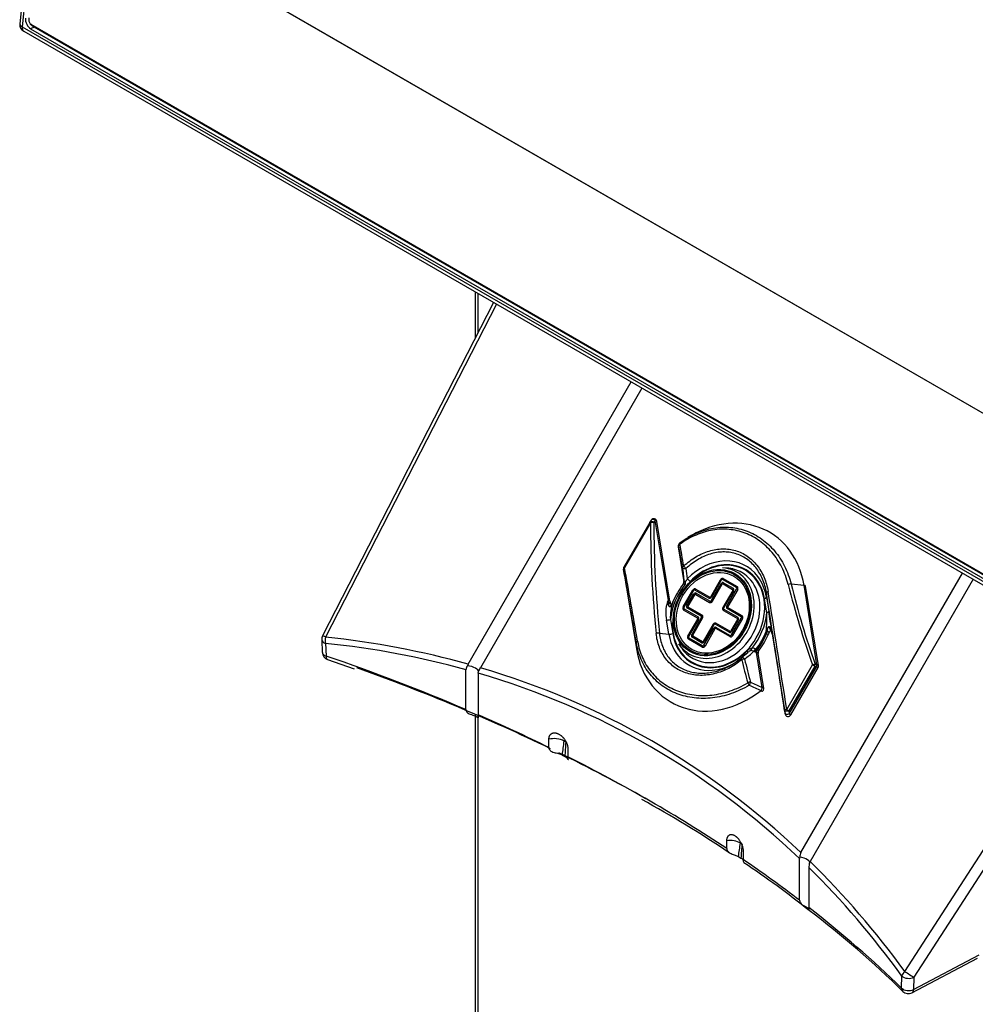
# Model space of a CAD drawing. Header units: millimetres. Extents: x 0 to 287, y 0 to 200.
# Tile 36 of 47: x 201 to 213, y 114 to 126. Entities that reach past the tile are written whole.
import ezdxf

# ---------------------------------------------------------------- set-up
doc = ezdxf.new("R2010")
doc.units = ezdxf.units.MM
doc.layers.add('130.652_BW4C_CTM', color=7, linetype='Continuous')
doc.layers.add('Standard', color=7, linetype='Continuous')

# ---------------------------------------------------------------- blocks, each defined once
blk = doc.blocks.new('SE3')
at = {"layer": '130.652_BW4C_CTM', "color": 7, "linetype": 'Continuous'}
for p, q in [((202.648, 140.244), (201.242, 126.211)), ((202.678, 140.204), (201.272, 126.171)), ((214.743, 120.546), (203.938, 126.784)), ((214.743, 120.547), (203.939, 126.785)), ((201.272, 126.171), (217.04, 117.067)), ((201.357, 126.286), (201.358, 126.257)), ((201.379, 126.207), (201.4, 126.187)), ((201.428, 126.167), (201.381, 126.146)), ((201.42, 126.172), (201.389, 126.2)), ((216.903, 117.243), (201.389, 126.2)), ((201.42, 126.172), (216.934, 117.215)), ((201.292, 126.115), (217.06, 117.011)), ((201.381, 126.146), (216.938, 117.164)), ((207.073, 122.777), (207.073, 122.177)), ((207.108, 122.757), (207.108, 122.245)), ((207.31, 122.64), (205.12, 118.368)), ((207.347, 122.619), (205.159, 118.351)), ((206.984, 118.006), (209.072, 121.623)), ((209.211, 121.543), (207.143, 117.96)), ((209.31, 119.822), (208.98, 119.25)), ((209.319, 119.817), (208.988, 119.245)), ((209.31, 119.822), (209.319, 119.817)), ((209.33, 119.851), (209.311, 119.825)), ((209.382, 119.846), (209.364, 119.819)), ((209.549, 118.822), (209.382, 119.846)), ((209.569, 118.811), (209.402, 119.835)), ((209.85, 119.657), (209.799, 119.627)), ((209.675, 119.511), (209.748, 119.063)), ((209.675, 119.51), (209.748, 119.062)), ((208.974, 119.234), (208.974, 119.228)), ((208.975, 119.225), (208.974, 119.219)), ((208.98, 119.25), (208.988, 119.245)), ((210.298, 119.236), (210.242, 119.239)), ((208.974, 119.219), (209.139, 118.201)), ((208.974, 119.218), (209.139, 118.2)), ((210.253, 119.102), (210.43, 119)), ((211.247, 115.591), (213.315, 119.173)), ((209.748, 119.066), (209.749, 119.066)), ((209.748, 119.063), (209.748, 119.066)), ((210.091, 118.87), (210.217, 119.088)), ((210.099, 118.819), (210.225, 119.037)), ((210.226, 119.083), (210.1, 118.864)), ((210.113, 118.811), (210.239, 119.029)), ((210.226, 119.083), (210.217, 119.088)), ((210.239, 119.029), (210.225, 119.037)), ((210.42, 118.987), (210.242, 119.089)), ((210.251, 119.034), (210.372, 118.964)), ((210.257, 119.049), (210.378, 118.98)), ((211.121, 119.033), (211.287, 119.016)), ((211.452, 117.998), (211.287, 119.016)), ((211.472, 117.988), (211.307, 119.005)), ((213.454, 119.093), (211.365, 115.476)), ((209.739, 118.738), (209.864, 118.954)), ((209.873, 118.949), (209.748, 118.732)), ((209.787, 118.756), (209.872, 118.904)), ((209.801, 118.748), (209.887, 118.895)), ((209.873, 118.949), (209.864, 118.954)), ((209.887, 118.895), (209.872, 118.904)), ((210.068, 118.852), (209.89, 118.955)), ((209.899, 118.9), (210.077, 118.797)), ((209.9, 118.968), (210.079, 118.865)), ((209.904, 118.916), (210.083, 118.813)), ((210.1, 118.864), (210.091, 118.87)), ((210.374, 118.951), (210.248, 118.733)), ((210.383, 118.946), (210.257, 118.728)), ((210.296, 118.751), (210.422, 118.97)), ((210.437, 118.961), (210.31, 118.743)), ((210.383, 118.946), (210.374, 118.951)), ((210.422, 118.97), (210.437, 118.961)), ((210.805, 118.922), (210.805, 118.864)), ((210.805, 118.864), (210.835, 118.683)), ((209.538, 118.799), (209.549, 118.822)), ((209.549, 118.793), (209.549, 118.822)), ((209.55, 118.778), (209.549, 118.793)), ((209.605, 118.796), (209.601, 118.788)), ((209.748, 118.732), (209.739, 118.738)), ((209.801, 118.748), (209.787, 118.756)), ((209.971, 118.619), (209.793, 118.722)), ((209.982, 118.632), (209.803, 118.735)), ((210.113, 118.811), (210.099, 118.819)), ((210.257, 118.728), (210.248, 118.733)), ((210.31, 118.743), (210.296, 118.751)), ((210.312, 118.73), (210.491, 118.627)), ((210.81, 118.661), (210.781, 118.843)), ((209.924, 118.596), (209.745, 118.699)), ((209.751, 118.715), (209.929, 118.612)), ((209.848, 118.383), (209.974, 118.602)), ((209.862, 118.375), (209.988, 118.594)), ((209.988, 118.594), (209.974, 118.602)), ((210.254, 118.695), (210.433, 118.592)), ((210.26, 118.71), (210.438, 118.607)), ((210.48, 118.614), (210.302, 118.717)), ((210.358, 118.38), (210.483, 118.597)), ((210.497, 118.589), (210.483, 118.597)), ((209.556, 118.39), (209.526, 118.572)), ((209.575, 118.579), (209.605, 118.397)), ((209.799, 118.365), (209.926, 118.584)), ((209.935, 118.578), (209.809, 118.36)), ((209.935, 118.578), (209.926, 118.584)), ((210.123, 118.516), (209.997, 118.297)), ((210.132, 118.511), (210.006, 118.292)), ((210.132, 118.511), (210.123, 118.516)), ((210.327, 118.414), (210.148, 118.517)), ((210.337, 118.427), (210.159, 118.53)), ((210.163, 118.477), (210.341, 118.374)), ((210.435, 118.579), (210.349, 118.431)), ((210.444, 118.574), (210.359, 118.426)), ((210.497, 118.589), (210.372, 118.372)), ((210.444, 118.574), (210.435, 118.579)), ((209.435, 118.403), (209.556, 118.39)), ((209.799, 118.365), (209.809, 118.36)), ((209.811, 118.343), (209.989, 118.24)), ((209.862, 118.375), (209.848, 118.383)), ((209.974, 118.28), (209.853, 118.35)), ((209.985, 118.293), (209.864, 118.363)), ((210.005, 118.247), (210.131, 118.465)), ((210.145, 118.457), (210.019, 118.238)), ((210.145, 118.457), (210.131, 118.465)), ((210.336, 118.358), (210.157, 118.461)), ((210.359, 118.426), (210.349, 118.431)), ((210.372, 118.372), (210.358, 118.38)), ((210.807, 118.393), (210.802, 118.423)), ((210.807, 118.393), (210.814, 118.425)), ((210.814, 118.425), (210.816, 118.434)), ((210.841, 118.409), (210.845, 118.417)), ((210.866, 118.445), (210.871, 118.428)), ((210.873, 118.426), (210.877, 118.395)), ((210.877, 118.395), (211.044, 117.371)), ((210.877, 118.394), (211.044, 117.37)), ((205.109, 118.318), (205.117, 118.155)), ((205.158, 118.273), (205.166, 118.11)), ((209.138, 118.281), (209.139, 118.201)), ((209.681, 118.268), (209.712, 118.221)), ((209.983, 118.225), (209.806, 118.327)), ((210.006, 118.292), (209.997, 118.297)), ((210.019, 118.238), (210.005, 118.247)), ((210.663, 118.16), (210.643, 118.17)), ((210.678, 118.154), (210.663, 118.16)), ((210.673, 118.197), (210.689, 118.191)), ((210.751, 117.706), (210.678, 118.154)), ((210.771, 117.695), (210.698, 118.143)), ((212.577, 114.068), (215.179, 118.097)), ((205.184, 118.065), (205.525, 117.945)), ((206.984, 118.006), (206.975, 117.986)), ((211.065, 117.424), (211.395, 117.996)), ((211.423, 117.98), (211.093, 117.408)), ((211.098, 117.368), (211.447, 117.973)), ((211.118, 117.356), (211.467, 117.961)), ((211.395, 117.996), (211.423, 117.98)), ((211.447, 117.973), (211.423, 117.98)), ((211.428, 118.006), (211.452, 117.998)), ((211.447, 117.973), (211.467, 117.961)), ((215.3, 118.027), (212.694, 113.994)), ((206.957, 117.423), (206.957, 117.935)), ((207.115, 117.89), (207.116, 117.911)), ((207.115, 117.89), (207.115, 117.355)), ((207.073, 117.364), (207.073, 109.853)), ((207.108, 117.349), (207.108, 109.804)), ((211.044, 117.371), (211.039, 117.411)), ((211.065, 117.424), (211.093, 117.408)), ((211.093, 117.408), (211.098, 117.368)), ((211.098, 117.368), (211.118, 117.356)), ((208.019, 116.939), (208.019, 117.042)), ((208.191, 116.841), (208.224, 116.822)), ((208.263, 116.919), (208.263, 116.818)), ((210.299, 115.642), (210.299, 115.743)), ((210.508, 115.605), (210.508, 115.502)), ((210.446, 115.539), (210.479, 115.52)), ((211.233, 115.534), (211.23, 115.515)), ((211.23, 114.98), (211.23, 115.515)), ((211.355, 115.457), (211.365, 115.476)), ((211.348, 115.4), (211.348, 114.889)), ((212.669, 113.795), (213.507, 114.239)), ((212.69, 113.838), (213.528, 114.281)), ((212.536, 113.854), (212.541, 114.01)), ((212.694, 113.994), (212.69, 113.838))]:
    blk.add_line(p, q, dxfattribs=at)
for centre, radius, start, end in [((201.342, 126.201), 0.1, 174.279, 240), ((209.363, 119.829), 0.04, 9.2315, 145.6533), ((209.344, 119.802), 0.04, 145.6533, 150), ((209.714, 119.516), 0.04, 152.9751, 189.2315), ((209.795, 119.45), 0.134, 146.5459, 153.1593), ((209.722, 119.53), 0.04, 125.8377, 146.0397), ((209.014, 119.23), 0.04, 150, 173.8941), ((209.014, 119.224), 0.04, 173.8941, 189.2315), ((239.457, 122.386), 29.893, 186.0307, 186.3765), ((231.454, 122.034), 21.86, 187.3646, 187.7174), ((209.711, 119.055), 0.0367, 316.1908, 352.0478), ((209.699, 119.056), 0.0493, 345.1186, 347.6425), ((209.699, 119.056), 0.0493, 351.1319, 7.9596), ((209.908, 118.666), 0.393, 160.1884, 193.864), ((209.64, 118.814), 0.07, 181.7293, 204.3616), ((210.108, 118.614), 0.534, 159.3011, 183.8004), ((209.646, 118.803), 0.0718, 194.247, 214.9864), ((208.723, 118.614), 2.088, 354.7367, 1.2881), ((202.859, 117.364), 8.084, 7.5483, 9.3859), ((205.209, 118.322), 0.1, 152.8589, 182.6235), ((209.96, 118.755), 0.944, 322.5097, 336.6914), ((210.994, 118.31), 0.182, 146.922, 156.8803), ((210.79, 118.387), 0.087, 4.6421, 22.8119), ((210.566, 118.35), 0.314, 8.1882, 14.2662), ((205.217, 118.159), 0.1, 182.6226, 251.127), ((209.651, 119.189), 1.382, 306.8801, 311.6144), ((209.711, 119.154), 1.355, 306.8991, 313.4457), ((210.624, 118.121), 0.0862, 94.5517, 140.2428), ((210.634, 118.16), 0.0499, 55.0015, 109.1388), ((210.676, 118.223), 0.0257, 237.2943, 262.8411), ((210.711, 118.165), 0.0346, 130.6511, 198.8803), ((210.742, 118.151), 0.0438, 138.1146, 189.2122), ((207.042, 117.934), 0.0842, 141.9387, 179.0667), ((210.505, 118.053), 0.04, 127.0821, 130.01), ((211.432, 117.981), 0.04, 330, 360), ((211.432, 117.981), 0.04, 0, 9.2315), ((215.547, 128.632), 11.972, 245.5137, 246.307), ((215.369, 127.986), 11.27, 244.9742, 245.8128), ((210.732, 117.689), 0.04, 308.25, 360), ((210.732, 117.689), 0.04, 0, 9.2315), ((211.083, 117.376), 0.04, 189.2315, 330), ((199.274, 118.055), 9, 352.2473, 353.3887), ((216.543, 116.454), 8.327, 176.21, 177.4633), ((201.659, 102.621), 15.6, 56.2328, 61.0569), ((203.176, 116.699), 7.363, 350.9338, 352.2943), ((220.093, 114.89), 9.635, 175.1617, 176.2524), ((211.334, 115.54), 0.101, 149.5984, 183.3562), ((204.553, 106.414), 10.834, 51.1242, 56.608), ((211.683, 115.387), 0.335, 167.9884, 177.7776), ((203.799, 104.894), 12.497, 45.5312, 52.8066), ((212.623, 113.884), 0.1, 225.7227, 297.9004)]:
    blk.add_arc(centre, radius, start, end, dxfattribs=at)
for centre, major_axis, ratio, start_param, end_param in [((201.342, 126.201), (0.0995, -0.01), 0.502685, 3.141593, 3.98105), ((201.342, 126.201), (0.05, 0.0866), 0.57735, 2.234021, 3.141593), ((201.391, 126.239), (0.0431, -0.0989), 0.643408, 3.996013, 5.566809), ((201.393, 126.243), (0.02, -0.0458), 0.643408, 3.996013, 5.566809), ((201.428, 126.258), (-0.0399, 0.0917), 0.643408, 2.143422, 2.425216), ((209.363, 119.829), (0.033, -0.0226), 0.635261, 1.405743, 3.141593), ((210.213, 118.608), (-0.629, -1.089), 0.816497, 2.356195, 4.096909), ((209.344, 119.802), (0.033, -0.0226), 0.635261, 1.405743, 3.141593), ((209.344, 119.802), (-0.04, 0), 0.48725, 4.201608, 5.414268), ((216.223, 120.711), (-1.159, -9.882), 0.688683, 4.883319, 5.028435), ((216.242, 120.728), (-1.212, -9.868), 0.686118, 4.88841, 5.033525), ((209.363, 119.829), (-0.0395, -0.0064), 0.408248, 3.141593, 4.128839), ((209.714, 119.516), (0.0356, -0.0182), 0.995438, 3.141593, 3.752034), ((209.714, 119.516), (0.0395, 0.0064), 0.408248, 3.081641, 3.141593), ((209.714, 119.516), (0.0356, -0.0182), 0.995438, 2.697537, 3.141593), ((209.722, 119.53), (0.0332, -0.0223), 0.996639, 3.141593, 3.872606), ((209.722, 119.53), (-0.0394, -0.0067), 0.512232, 5.265205, 6.219458), ((210.561, 110.967), (-1.624, 11.94), 0.033531, -0.809282, -0.776384), ((209.722, 119.53), (0.0234, -0.0324), 0.357, 3.110291, 4.040238), ((210.6, 110.973), (-1.659, 11.96), 0.033576, -0.809458, -0.776559), ((209.014, 119.224), (0.0398, -0.0043), 0.975089, 3.141593, 3.390743), ((209.014, 119.23), (-0.0394, -0.007), 0.584091, 5.319045, 6.21575), ((209.014, 119.23), (0.0398, -0.0043), 0.975089, 3.141593, 3.390743), ((209.977, 109.956), (-1.624, 11.94), 0.033531, -0.803898, -0.686685), ((210.016, 109.961), (-1.659, 11.96), 0.033576, -0.804073, -0.686861), ((209.769, 119.251), (-0.0394, -0.0067), 0.48646, 5.24434, 6.220543), ((209.769, 119.251), (-0.0398, -0.0042), 0.495606, 0.063015, 1.65431), ((209.769, 119.251), (0.027, -0.0295), 0.253504, 4.033707, 5.17532), ((210.18, 118.627), (-0.366, -0.634), 0.816497, 2.808573, 4.415514), ((210.124, 118.66), (-0.303, -0.525), 0.816497, 0, 3.53024), ((210.193, 118.62), (-0.344, -0.597), 0.816497, 2.356195, 4.415514), ((210.193, 118.62), (-0.341, -0.59), 0.816497, 1.570796, 4.347159), ((210.174, 118.631), (0.316, 0.548), 0.816497, 0, 0.388648), ((209.014, 119.224), (0.0395, 0.0064), 0.408248, 3.081641, 3.141593), ((209.803, 119.078), (0.036, -0.0347), 0.168894, 0.97624, 2.023438), ((210.238, 119.076), (-0.015, -0.026), 0.816497, 3.141593, 4.712389), ((210.257, 119.08), (0.015, 0.026), 0.57735, 0.985111, 1.570796), ((210.174, 118.631), (0.316, 0.548), 0.816497, 5.122415, 6.283185), ((210.18, 118.627), (-0.366, -0.634), 0.816497, 2.356195, 2.808573), ((210.193, 118.62), (0.359, 0.622), 0.816497, 1.367201, 2.071615), ((210.205, 118.613), (0.381, 0.659), 0.816497, 1.404394, 1.747773), ((209.7, 119.06), (0.0441, 0.0235), 0.987705, 5.139314, 5.925754), ((209.699, 119.059), (-0.0492, 0.0086), 0.98428, 3.128107, 3.456454), ((209.787, 119.068), (0.0395, 0.0064), 0.408248, 3.081641, 3.141593), ((209.744, 119.047), (-0.0014, -0.05), 0.52832, 1.293008, 2.015445), ((209.885, 118.942), (-0.015, -0.026), 0.816497, 3.141593, 4.712389), ((210.244, 119.026), (-0.0133, -0.023), 0.816497, 3.141593, 4.712389), ((210.236, 119.077), (0.0067, 0.0116), 0.816497, 0, 1.570796), ((210.246, 119.025), (-0.005, -0.00866), 0.816497, 3.141593, 4.712389), ((210.272, 119.041), (-0.015, -0.026), 0.57735, 4.712389, 5.298074), ((210.393, 118.971), (-0.015, -0.026), 0.57735, 4.712389, 5.298074), ((210.365, 118.957), (0.0133, 0.023), 0.816497, 4.712389, 6.283185), ((210.435, 118.978), (0.015, 0.026), 0.57735, 0.985111, 1.570796), ((210.413, 118.975), (-0.0067, -0.0116), 0.816497, 1.570796, 3.141593), ((210.415, 118.974), (0.015, 0.026), 0.816497, 4.712389, 6.283185), ((211.101, 119.016), (-0.0388, -0.0097), 0.360054, 4.097032, 5.069615), ((217.603, 123.102), (-1.159, -9.882), 0.688683, -1.066392, -0.949179), ((217.623, 123.119), (-1.212, -9.868), 0.686118, -1.061301, -0.944088), ((211.267, 118.999), (-0.0395, -0.0064), 0.408248, 3.141593, 4.128839), ((209.891, 118.893), (-0.0133, -0.023), 0.816497, 3.141593, 4.712389), ((209.883, 118.944), (0.0067, 0.0116), 0.816497, 0, 1.570796), ((209.894, 118.891), (-0.005, -0.00866), 0.816497, 3.141593, 4.712389), ((209.905, 118.947), (0.015, 0.026), 0.57735, 0.985111, 1.570796), ((209.919, 118.907), (-0.015, -0.026), 0.57735, 4.712389, 5.298074), ((210.083, 118.844), (0.015, 0.026), 0.57735, 0.985111, 1.570796), ((210.081, 118.875), (0.0133, 0.023), 0.816497, 3.141593, 4.712389), ((210.084, 118.874), (-0.005, -0.00866), 0.816497, 0, 1.570796), ((210.367, 118.955), (0.005, 0.00866), 0.816497, 4.712389, 6.283185), ((210.756, 118.857), (0.0494, 0.008), 0.408248, 5.176037, 6.223234), ((210.844, 118.927), (-0.0395, -0.0063), 0.349625, 5.119975, 6.224773), ((211.357, 112.347), (-1.624, 11.94), 0.033531, -1.137372, -0.992257), ((211.397, 112.353), (-1.659, 11.96), 0.033576, -1.137548, -0.992433), ((209.562, 118.821), (-0.0453, 0.0211), 0.613212, 1.303187, 1.55448), ((209.529, 118.805), (-0.0395, -0.0064), 0.408248, 3.141593, 4.128839), ((209.538, 118.771), (-0.0377, -0.0134), 0.474197, 3.146488, 4.254727), ((209.545, 118.755), (-0.036, -0.0174), 0.504945, 3.2592, 4.324161), ((209.589, 118.716), (0.0075, -0.0393), 0.472141, 3.16687, 4.03749), ((209.562, 118.821), (-0.0453, 0.0211), 0.613212, 2.996768, 3.24806), ((209.76, 118.725), (-0.015, -0.026), 0.816497, 4.712389, 6.283185), ((209.758, 118.727), (0.0067, 0.0116), 0.816497, 1.570796, 3.141593), ((209.806, 118.745), (-0.0133, -0.023), 0.816497, 4.712389, 6.283185), ((209.808, 118.713), (0.015, 0.026), 0.57735, 0.985111, 1.570796), ((209.808, 118.744), (-0.005, -0.00866), 0.816497, 4.712389, 6.283185), ((210.098, 118.804), (-0.015, -0.026), 0.57735, 4.712389, 5.298074), ((210.092, 118.823), (-0.015, -0.026), 0.816497, 0, 1.570796), ((210.09, 118.824), (-0.0067, -0.0116), 0.816497, 0, 1.570796), ((210.269, 118.721), (0.015, 0.026), 0.816497, 1.570796, 3.141593), ((210.267, 118.722), (0.0067, 0.0116), 0.816497, 1.570796, 3.141593), ((210.315, 118.74), (-0.0133, -0.023), 0.816497, 4.712389, 6.283185), ((210.317, 118.709), (0.015, 0.026), 0.57735, 0.985111, 1.570796), ((210.317, 118.739), (0.005, 0.00866), 0.816497, 1.570796, 3.141593), ((210.193, 118.62), (-0.341, -0.59), 0.816497, 5.077619, 6.283185), ((209.766, 118.706), (0.015, 0.026), 0.57735, 1.570796, 2.156482), ((209.944, 118.603), (0.015, 0.026), 0.57735, 1.570796, 2.156482), ((209.919, 118.588), (-0.005, -0.00866), 0.816497, 1.570796, 3.141594), ((209.916, 118.589), (0.0133, 0.023), 0.816497, 4.712389, 6.283185), ((209.986, 118.61), (0.015, 0.026), 0.57735, 0.985111, 1.570796), ((209.964, 118.607), (-0.0067, -0.0116), 0.816497, 1.570796, 3.141594), ((209.967, 118.606), (-0.015, -0.026), 0.816497, 1.570796, 3.141593), ((210.275, 118.702), (0.015, 0.026), 0.57735, 1.570796, 2.156482), ((210.453, 118.599), (0.015, 0.026), 0.57735, 1.570796, 2.156482), ((210.425, 118.584), (0.0133, 0.023), 0.816497, 4.712389, 6.283185), ((210.495, 118.606), (0.015, 0.026), 0.57735, 0.985111, 1.570796), ((210.473, 118.603), (-0.0067, -0.0116), 0.816497, 1.570796, 3.141593), ((210.476, 118.601), (0.015, 0.026), 0.816497, 4.712389, 6.283185), ((210.174, 118.631), (0.316, 0.548), 0.816497, 4.402294, 5.122415), ((210.193, 118.62), (-0.359, -0.622), 0.816497, 1.367201, 2.071615), ((210.785, 118.676), (0.0494, 0.008), 0.408248, 5.176037, 6.223234), ((209.55, 118.593), (0.0494, 0.008), 0.408248, 4.128839, 5.176037), ((210.144, 118.504), (0.015, 0.026), 0.816497, 0, 1.570796), ((210.15, 118.454), (-0.0133, -0.023), 0.816497, 3.141593, 4.712389), ((210.141, 118.505), (0.0067, 0.0116), 0.816497, 0, 1.570796), ((210.163, 118.508), (0.015, 0.026), 0.57735, 0.985111, 1.570796), ((210.178, 118.469), (-0.015, -0.026), 0.57735, 4.712389, 5.298074), ((210.428, 118.583), (0.005, 0.00866), 0.816497, 4.712389, 6.283185), ((210.857, 118.489), (-0.0075, 0.0393), 0.472141, 1.472694, 3.154341), ((205.209, 118.322), (0.089, -0.0456), 0.035246, 2.185396, 3.141593), ((205.209, 118.322), (-0.0105, -0.0994), 0.542711, 4.475671, 5.291985), ((194.416, 91.179), (14.92, 25.842), 0.57735, 0.147356, 0.251217), ((209.416, 118.386), (-0.0398, -0.0041), 0.439332, 4.153839, 5.258637), ((209.58, 118.411), (0.0494, 0.008), 0.408248, 4.128839, 5.176037), ((210.18, 118.627), (0.366, 0.634), 0.816497, 2.356195, 3.647207), ((210.193, 118.62), (0.344, 0.597), 0.816497, 2.356195, 4.415514), ((209.821, 118.353), (-0.015, -0.026), 0.816497, 4.712389, 6.283185), ((209.818, 118.354), (0.0067, 0.0116), 0.816497, 1.570796, 3.141593), ((209.826, 118.334), (-0.015, -0.026), 0.57735, 4.712389, 5.298074), ((209.866, 118.373), (-0.0133, -0.023), 0.816497, 4.712389, 6.283185), ((209.868, 118.341), (0.015, 0.026), 0.57735, 0.985111, 1.570796), ((209.869, 118.371), (-0.005, -0.00866), 0.816497, 4.712389, 6.283185), ((210.152, 118.453), (0.005, 0.00866), 0.816497, 0, 1.570796), ((210.342, 118.405), (0.015, 0.026), 0.57735, 0.985111, 1.570796), ((210.34, 118.437), (0.0133, 0.023), 0.816497, 3.141593, 4.712389), ((210.356, 118.366), (-0.015, -0.026), 0.57735, 4.712389, 5.298074), ((210.351, 118.384), (0.015, 0.026), 0.816497, 3.141593, 4.712389), ((210.342, 118.435), (0.005, 0.00866), 0.816497, 3.141594, 4.712389), ((210.348, 118.386), (-0.0067, -0.0116), 0.816497, 0, 1.570796), ((210.193, 118.62), (-0.341, -0.59), 0.816497, 0.969792, 1.570796), ((210.205, 118.613), (-0.381, -0.659), 0.816497, 1.404394, 1.747773), ((210.213, 118.608), (-0.385, -0.667), 0.816497, 1.409895, 1.714626), ((210.824, 118.419), (-0.0496, -0.0064), 0.138826, -1.392754, -1.141462), ((210.79, 118.397), (-0.0368, 0.0158), 0.082754, 3.141262, 4.275787), ((210.806, 118.43), (-0.0346, 0.02), 0.000791, -4.4868, -3.16185), ((210.811, 118.437), (-0.0345, 0.0203), 0.006475, 1.724155, 3.151273), ((210.908, 118.434), (0.0377, 0.0134), 0.474197, 2.795271, 3.150954), ((210.824, 118.419), (0.0496, 0.0064), 0.138826, 0.055258, 0.30655), ((210.917, 118.4), (0.0395, 0.0064), 0.408248, 3.081641, 3.141593), ((205.209, 118.322), (0.0999, 0.0046), 0.558448, 3.141593, 4.152198), ((194.466, 91.15), (14.832, 25.811), 0.575977, 0.14719, 0.250035), ((209.178, 118.286), (-0.0394, -0.0067), 0.490655, 5.247792, 6.220374), ((210.124, 118.66), (-0.303, -0.525), 0.816497, 5.894538, 6.283185), ((210.174, 118.631), (0.316, 0.548), 0.816497, 2.752945, 4.402294), ((209.989, 118.271), (0.015, 0.026), 0.57735, 0.985111, 1.570796), ((209.987, 118.303), (0.0133, 0.023), 0.816497, 3.141593, 4.712389), ((210.004, 118.232), (-0.015, -0.026), 0.57735, 4.712389, 5.298074), ((209.998, 118.251), (0.015, 0.026), 0.816497, 3.141593, 4.712389), ((209.99, 118.302), (0.005, 0.00866), 0.816497, 3.141594, 4.712389), ((209.995, 118.252), (-0.0067, -0.0116), 0.816497, 0, 1.570796), ((205.217, 118.159), (0.0999, 0.0046), 0.558437, 3.141935, 4.151796), ((194.466, 107.677), (21, 0), 0.57735, 0.93377, 1.036205), ((205.217, 118.159), (0.0323, 0.0946), 0.415997, 2.258666, 3.139286), ((210.213, 118.608), (0.629, 1.089), 0.816497, 2.356195, 4.257884), ((209.179, 118.207), (0.0395, 0.0064), 0.408248, 3.081641, 3.141593), ((210.505, 118.053), (0.0241, -0.0319), 0.646948, 1.614631, 3.141593), ((210.533, 118.191), (-0.036, 0.0347), 0.168894, 3.134386, 4.117833), ((210.592, 118.222), (-0.0014, -0.05), 0.52832, 0.57057, 1.293008), ((210.668, 118.191), (-0.0286, -0.041), 0.204139, 4.604969, 5.391409), ((210.687, 118.181), (-0.0168, -0.0471), 0.38519, 4.49613, 5.312099), ((210.659, 118.137), (-0.0395, -0.0064), 0.408248, 3.141593, 4.128839), ((210.677, 118.204), (-0.0317, 0.0244), 0.092496, 2.008629, 3.141896), ((207.007, 117.943), (-0.11, 0.029), 0.317837, 3.077079, 5.08694), ((210.193, 118.62), (-0.341, -0.59), 0.816497, 0, 0.969792), ((210.18, 118.627), (0.366, 0.634), 0.816497, 3.647207, 4.096909), ((210.505, 118.053), (0.0257, -0.0306), 0.188981, 3.141593, 4.233261), ((210.505, 118.053), (0.0241, -0.0319), 0.646948, 3.141593, 3.205927), ((210.505, 118.053), (0.0257, -0.0306), 0.188981, 3.091649, 3.141593), ((210.505, 118.053), (-0.0389, -0.0095), 0.362644, 4.098558, 5.074761), ((217.019, 122.091), (-1.159, -9.882), 0.688683, -1.071776, -1.038878), ((217.039, 122.108), (-1.212, -9.868), 0.686118, -1.066685, -1.033787), ((211.408, 117.989), (-0.0377, -0.0133), 0.298095, 4.065704, 4.962409), ((211.408, 117.989), (-0.0118, -0.0382), 0.409736, 1.477635, 2.153238), ((211.432, 117.981), (-0.0118, -0.0382), 0.409736, 1.477635, 2.153238), ((211.432, 117.981), (-0.0395, -0.0064), 0.408248, 3.141593, 4.128839), ((194.466, 107.595), (21.1, 0), 0.57735, 0.872076, 1.017132), ((194.466, 91.15), (-14.832, -25.811), 0.575977, 3.001406, 3.279416), ((194.416, 91.179), (-14.92, -25.842), 0.57735, 3.003619, 3.279567), ((210.582, 117.758), (-0.0386, -0.0105), 0.346485, 4.089347, 5.0436), ((210.582, 117.758), (0.0209, -0.0341), 0.241483, 4.294937, 5.224884), ((210.582, 117.758), (-0.0169, -0.0362), 0.326878, 1.108186, 2.20409), ((210.732, 117.689), (-0.0164, -0.0365), 0.336481, 1.144694, 2.19919), ((210.732, 117.689), (-0.0248, 0.0314), 0.253467, 2.052008, 3.141593), ((210.732, 117.689), (-0.0395, -0.0064), 0.408248, 3.141593, 4.128839), ((194.466, 107.677), (21, 0), 0.57735, 0.869306, 0.924403), ((211.078, 117.417), (-0.0395, -0.006), 0.248672, 5.014027, 6.226687), ((211.078, 117.417), (-0.0397, -0.0048), 0.266939, 0.056785, 1.911719), ((211.083, 117.376), (-0.0397, -0.0048), 0.266939, 0.056785, 1.911719), ((211.083, 117.376), (0.0395, 0.0064), 0.408248, 3.081641, 3.141593), ((208.108, 116.973), (0.149, -0.017), 0.513098, 0.847464, 2.271273), ((208.129, 116.958), (-0.15, 0.01), 0.479108, 3.936916, 3.964336), ((194.466, 107.595), (21.1, 0), 0.57735, 0.7937, 0.865296), ((194.466, 107.677), (21, 0), 0.57735, 0.716773, 0.854023), ((210.367, 115.666), (-0.149, 0.02), 0.525453, 3.999107, 5.253972), ((194.466, 107.677), (21, 0), 0.57735, 0.646393, 0.70149), ((211.249, 115.493), (-0.11, 0.029), 0.317837, 2.93696, 4.946821), ((194.416, 91.179), (14.92, 25.842), 0.57735, -0.251217, -0.147356), ((194.466, 91.15), (14.832, 25.811), 0.575977, -0.252399, -0.149554), ((194.466, 107.677), (21, 0), 0.57735, 0.534592, 0.637026), ((212.627, 114.04), (-0.0809, -0.0588), 0.542711, 4.949107, 5.765422), ((212.627, 114.04), (-0.084, 0.0543), 0.035246, 0.956196, 2.526993), ((212.627, 114.04), (-0.1, 0.0028), 0.607791, 0.550951, 2.329546), ((212.623, 113.884), (0.0698, 0.0716), 0.702576, 2.517222, 3.141593), ((212.623, 113.884), (-0.1, 0.0028), 0.607781, 0.551372, 2.329557), ((212.623, 113.884), (-0.0468, 0.0884), 0.551865, 3.141593, 3.904506)]:
    blk.add_ellipse(centre, major_axis=major_axis, ratio=ratio, start_param=start_param, end_param=end_param, dxfattribs=at)
for centre, major_axis in [((210.113, 118.666), (0.288, 0.5)), ((210.113, 118.666), (-0.281, -0.487)), ((210.118, 118.663), (-0.27, -0.468))]:
    blk.add_ellipse(centre, major_axis=major_axis, ratio=0.816497, dxfattribs=at)
for points, knots in [([(209.699, 119.563), (209.733, 119.587), (209.768, 119.61), (209.838, 119.65), (209.874, 119.668), (209.945, 119.699), (209.982, 119.712), (210.055, 119.734), (210.092, 119.743), (210.202, 119.762), (210.275, 119.765), (210.382, 119.755), (210.418, 119.749), (210.489, 119.733), (210.523, 119.723), (210.623, 119.685), (210.687, 119.651), (210.807, 119.565), (210.861, 119.514), (210.934, 119.427), (210.957, 119.396), (211, 119.33), (211.02, 119.296), (211.073, 119.19), (211.101, 119.114), (211.121, 119.033)], [0, 0, 0, 0, 0.0625, 0.0625, 0.125, 0.125, 0.1875, 0.1875, 0.25, 0.25, 0.375, 0.375, 0.4375, 0.4375, 0.5, 0.5, 0.625, 0.625, 0.75, 0.75, 0.8125, 0.8125, 0.875, 0.875, 1, 1, 1, 1]), ([(211.085, 119.025), (211.065, 119.104), (211.037, 119.178), (210.985, 119.282), (210.965, 119.315), (210.923, 119.379), (210.901, 119.409), (210.829, 119.493), (210.776, 119.543), (210.659, 119.627), (210.597, 119.66), (210.5, 119.697), (210.466, 119.707), (210.398, 119.723), (210.363, 119.728), (210.259, 119.738), (210.188, 119.736), (210.08, 119.718), (210.044, 119.709), (209.973, 119.688), (209.938, 119.675), (209.869, 119.645), (209.834, 119.628), (209.766, 119.589), (209.732, 119.567), (209.699, 119.543)], [0, 0, 0, 0, 0.125, 0.125, 0.1875, 0.1875, 0.25, 0.25, 0.375, 0.375, 0.5, 0.5, 0.5625, 0.5625, 0.625, 0.625, 0.75, 0.75, 0.8125, 0.8125, 0.875, 0.875, 0.9375, 0.9375, 1, 1, 1, 1]), ([(209.747, 119.264), (209.796, 119.31), (209.848, 119.348), (209.929, 119.396), (209.957, 119.411), (210.014, 119.436), (210.042, 119.447), (210.099, 119.464), (210.128, 119.471), (210.185, 119.48), (210.214, 119.482), (210.271, 119.483), (210.299, 119.482), (210.355, 119.474), (210.382, 119.469), (210.463, 119.445), (210.513, 119.421), (210.582, 119.373), (210.605, 119.355), (210.646, 119.316), (210.666, 119.295), (210.702, 119.249), (210.719, 119.225), (210.749, 119.173), (210.763, 119.146), (210.799, 119.061), (210.816, 119.001), (210.826, 118.938)], [0, 0, 0, 0, 0.125, 0.125, 0.1875, 0.1875, 0.25, 0.25, 0.3125, 0.3125, 0.375, 0.375, 0.4375, 0.4375, 0.5, 0.5, 0.625, 0.625, 0.6875, 0.6875, 0.75, 0.75, 0.8125, 0.8125, 0.875, 0.875, 1, 1, 1, 1]), ([(210.805, 118.922), (210.795, 118.983), (210.779, 119.041), (210.744, 119.121), (210.731, 119.148), (210.702, 119.197), (210.686, 119.22), (210.652, 119.264), (210.633, 119.284), (210.593, 119.322), (210.572, 119.339), (210.506, 119.385), (210.458, 119.408), (210.381, 119.43), (210.355, 119.436), (210.302, 119.442), (210.275, 119.444), (210.221, 119.443), (210.193, 119.44), (210.138, 119.431), (210.111, 119.424), (210.056, 119.407), (210.029, 119.397), (209.976, 119.373), (209.949, 119.359), (209.871, 119.312), (209.822, 119.275), (209.775, 119.232)], [0, 0, 0, 0, 0.125, 0.125, 0.1875, 0.1875, 0.25, 0.25, 0.3125, 0.3125, 0.375, 0.375, 0.5, 0.5, 0.5625, 0.5625, 0.625, 0.625, 0.6875, 0.6875, 0.75, 0.75, 0.8125, 0.8125, 0.875, 0.875, 1, 1, 1, 1]), ([(209.768, 119.068), (209.771, 119.068), (209.774, 119.07), (209.779, 119.074), (209.781, 119.077), (209.787, 119.086), (209.79, 119.092), (209.793, 119.099)], [0, 0, 0, 0, 0.25, 0.25, 0.5, 0.5, 1, 1, 1, 1]), ([(209.769, 119.033), (209.761, 119.03), (209.755, 119.029), (209.744, 119.028), (209.74, 119.029), (209.739, 119.03)], [0, 0, 0, 0, 0.5, 0.5, 1, 1, 1, 1]), ([(209.749, 119.066), (209.75, 119.068), (209.751, 119.068), (209.758, 119.068), (209.762, 119.067), (209.768, 119.068)], [0, 0, 0, 0, 0.5, 0.5, 1, 1, 1, 1]), ([(209.57, 118.738), (209.569, 118.738), (209.567, 118.738), (209.565, 118.739), (209.564, 118.74), (209.561, 118.743), (209.558, 118.748), (209.555, 118.754), (209.553, 118.762), (209.551, 118.77), (209.55, 118.776), (209.55, 118.778)], [0, 0, 0, 0, 0.041171, 0.087771, 0.133995, 0.187495, 0.342032, 0.501712, 0.634898, 0.840092, 1, 1, 1, 1]), ([(209.601, 118.788), (209.6, 118.785), (209.597, 118.779), (209.592, 118.77), (209.588, 118.761), (209.584, 118.754), (209.58, 118.748), (209.577, 118.743), (209.574, 118.74), (209.571, 118.738), (209.57, 118.738)], [0, 0, 0, 0, 0.165502, 0.375036, 0.509296, 0.668874, 0.767235, 0.847491, 0.932033, 1, 1, 1, 1]), ([(209.601, 118.788), (209.599, 118.783), (209.594, 118.776), (209.589, 118.766), (209.586, 118.76), (209.583, 118.757), (209.582, 118.756), (209.581, 118.755), (209.581, 118.755)], [0, 0, 0, 0, 0.387385, 0.672741, 0.847213, 0.925522, 0.962252, 1, 1, 1, 1]), ([(210.816, 118.434), (210.817, 118.437), (210.818, 118.445), (210.821, 118.455), (210.824, 118.465), (210.826, 118.473), (210.829, 118.479), (210.831, 118.484), (210.834, 118.488), (210.837, 118.489), (210.838, 118.49)], [0, 0, 0, 0, 0.165581, 0.375199, 0.509485, 0.669044, 0.767325, 0.847549, 0.93204, 1, 1, 1, 1]), ([(210.838, 118.49), (210.839, 118.49), (210.84, 118.49), (210.842, 118.489), (210.844, 118.487), (210.848, 118.484), (210.851, 118.479), (210.855, 118.472), (210.859, 118.463), (210.863, 118.455), (210.865, 118.448), (210.866, 118.445)], [0, 0, 0, 0, 0.041115, 0.087554, 0.133614, 0.186839, 0.340848, 0.500375, 0.633716, 0.839486, 1, 1, 1, 1]), ([(210.488, 118.063), (210.436, 118.019), (210.381, 117.982), (210.294, 117.937), (210.264, 117.924), (210.204, 117.901), (210.174, 117.892), (210.113, 117.876), (210.083, 117.871), (210.022, 117.863), (209.991, 117.862), (209.932, 117.862), (209.902, 117.865), (209.845, 117.873), (209.816, 117.88), (209.734, 117.905), (209.683, 117.929), (209.614, 117.976), (209.592, 117.994), (209.552, 118.033), (209.533, 118.053), (209.5, 118.097), (209.484, 118.121), (209.456, 118.171), (209.444, 118.197), (209.413, 118.279), (209.4, 118.337), (209.393, 118.398)], [0, 0, 0, 0, 0.125, 0.125, 0.1875, 0.1875, 0.25, 0.25, 0.3125, 0.3125, 0.375, 0.375, 0.4375, 0.4375, 0.5, 0.5, 0.625, 0.625, 0.6875, 0.6875, 0.75, 0.75, 0.8125, 0.8125, 0.875, 0.875, 1, 1, 1, 1]), ([(209.435, 118.403), (209.441, 118.344), (209.454, 118.288), (209.483, 118.21), (209.494, 118.185), (209.52, 118.137), (209.535, 118.115), (209.567, 118.072), (209.585, 118.053), (209.623, 118.016), (209.644, 117.999), (209.71, 117.954), (209.758, 117.931), (209.837, 117.907), (209.865, 117.901), (209.92, 117.893), (209.948, 117.89), (210.005, 117.89), (210.034, 117.892), (210.093, 117.899), (210.122, 117.905), (210.18, 117.919), (210.209, 117.928), (210.266, 117.95), (210.295, 117.963), (210.333, 117.983), (210.343, 117.989), (210.354, 117.995)], [0, 0, 0, 0, 0.125, 0.125, 0.1875, 0.1875, 0.25, 0.25, 0.3125, 0.3125, 0.375, 0.375, 0.5, 0.5, 0.5625, 0.5625, 0.625, 0.625, 0.6875, 0.6875, 0.75, 0.75, 0.8125, 0.8125, 0.875, 0.875, 0.8989929, 0.8989929, 0.8989929, 0.8989929]), ([(210.845, 118.417), (210.848, 118.423), (210.852, 118.43), (210.857, 118.441), (210.86, 118.447), (210.863, 118.449), (210.864, 118.45), (210.865, 118.45)], [0, 0, 0, 0, 0.420353, 0.697411, 0.854144, 0.929223, 1, 1, 1, 1]), ([(210.864, 118.449), (210.863, 118.449), (210.863, 118.447), (210.862, 118.444), (210.863, 118.439), (210.864, 118.436), (210.865, 118.434), (210.865, 118.433)], [0.2560106, 0.2560106, 0.2560106, 0.2560106, 0.4176816, 0.6906303, 0.8616391, 0.9316379, 1, 1, 1, 1]), ([(210.866, 118.445), (210.864, 118.44), (210.864, 118.436), (210.868, 118.429), (210.873, 118.427), (210.882, 118.426), (210.885, 118.426), (210.889, 118.426)], [0, 0, 0, 0, 0.25, 0.25, 0.5, 0.5, 0.625, 0.625, 0.625, 0.625]), ([(210.585, 117.736), (210.548, 117.714), (210.509, 117.693), (210.432, 117.657), (210.393, 117.641), (210.315, 117.614), (210.275, 117.603), (210.196, 117.584), (210.155, 117.578), (210.035, 117.564), (209.957, 117.564), (209.843, 117.578), (209.805, 117.585), (209.731, 117.603), (209.696, 117.614), (209.593, 117.653), (209.529, 117.687), (209.411, 117.772), (209.359, 117.822), (209.292, 117.905), (209.271, 117.935), (209.234, 117.998), (209.217, 118.03), (209.173, 118.131), (209.151, 118.204), (209.138, 118.281)], [0, 0, 0, 0, 0.0625, 0.0625, 0.125, 0.125, 0.1875, 0.1875, 0.25, 0.25, 0.375, 0.375, 0.4375, 0.4375, 0.5, 0.5, 0.625, 0.625, 0.75, 0.75, 0.8125, 0.8125, 0.875, 0.875, 1, 1, 1, 1]), ([(209.155, 118.299), (209.168, 118.224), (209.189, 118.154), (209.232, 118.056), (209.248, 118.025), (209.285, 117.964), (209.306, 117.935), (209.371, 117.854), (209.422, 117.806), (209.536, 117.723), (209.598, 117.69), (209.699, 117.651), (209.733, 117.64), (209.805, 117.623), (209.842, 117.616), (209.953, 117.602), (210.029, 117.602), (210.147, 117.614), (210.186, 117.621), (210.264, 117.638), (210.302, 117.649), (210.379, 117.675), (210.417, 117.69), (210.492, 117.725), (210.529, 117.745), (210.566, 117.767)], [0, 0, 0, 0, 0.125, 0.125, 0.1875, 0.1875, 0.25, 0.25, 0.375, 0.375, 0.5, 0.5, 0.5625, 0.5625, 0.625, 0.625, 0.75, 0.75, 0.8125, 0.8125, 0.875, 0.875, 0.9375, 0.9375, 1, 1, 1, 1]), ([(210.606, 118.179), (210.602, 118.179), (210.598, 118.178), (210.592, 118.175), (210.588, 118.173), (210.581, 118.167), (210.577, 118.164), (210.574, 118.161)], [0, 0, 0, 0, 0.25, 0.25, 0.5, 0.5, 0.8362321, 0.8362321, 0.8362321, 0.8362321]), ([(210.643, 118.17), (210.637, 118.172), (210.631, 118.174), (210.618, 118.178), (210.612, 118.18), (210.606, 118.179)], [0, 0, 0, 0, 0.5, 0.5, 1, 1, 1, 1]), ([(206.957, 117.423), (206.957, 117.418), (206.958, 117.413), (206.959, 117.408), (206.961, 117.401), (206.964, 117.395), (206.968, 117.39), (206.973, 117.385), (206.978, 117.38), (206.985, 117.376), (206.993, 117.371), (207.002, 117.367), (207.011, 117.364), (207.021, 117.36), (207.032, 117.357), (207.043, 117.354), (207.053, 117.35), (207.063, 117.346), (207.072, 117.343), (207.081, 117.339), (207.088, 117.335), (207.094, 117.332), (207.1, 117.328), (207.105, 117.325), (207.108, 117.323), (207.111, 117.321), (207.114, 117.319), (207.115, 117.319), (207.116, 117.318), (207.117, 117.319), (207.117, 117.322), (207.117, 117.325), (207.116, 117.329), (207.116, 117.335), (207.115, 117.34), (207.115, 117.348), (207.115, 117.355)], [0, 0, 0, 0, 0.056564, 0.056564, 0.056564, 0.134783, 0.134783, 0.134783, 0.21352, 0.21352, 0.21352, 0.302903, 0.302903, 0.302903, 0.401214, 0.401214, 0.401214, 0.499314, 0.499314, 0.499314, 0.589855, 0.589855, 0.589855, 0.670613, 0.670613, 0.670613, 0.747872, 0.747872, 0.747872, 0.829861, 0.829861, 0.829861, 0.915047, 0.915047, 0.915047, 1, 1, 1, 1]), ([(208.019, 117.042), (208.019, 117.047), (208.019, 117.051), (208.02, 117.057), (208.02, 117.059), (208.021, 117.063), (208.021, 117.065), (208.022, 117.071), (208.024, 117.078), (208.027, 117.086), (208.029, 117.09), (208.03, 117.091), (208.03, 117.092), (208.032, 117.094), (208.033, 117.096), (208.035, 117.1), (208.04, 117.105), (208.044, 117.11), (208.048, 117.113), (208.05, 117.114), (208.052, 117.116), (208.053, 117.116), (208.054, 117.117), (208.054, 117.117), (208.055, 117.117), (208.058, 117.119), (208.064, 117.122), (208.074, 117.125), (208.081, 117.126), (208.085, 117.126), (208.086, 117.126), (208.086, 117.126), (208.088, 117.126), (208.09, 117.126), (208.093, 117.126), (208.099, 117.126), (208.106, 117.125), (208.114, 117.123), (208.12, 117.121), (208.122, 117.121), (208.125, 117.12), (208.126, 117.119), (208.128, 117.118), (208.129, 117.118), (208.134, 117.116), (208.142, 117.112), (208.154, 117.106), (208.162, 117.1), (208.166, 117.097), (208.167, 117.097), (208.168, 117.096), (208.169, 117.095), (208.172, 117.092), (208.175, 117.09), (208.181, 117.085), (208.188, 117.079), (208.195, 117.071), (208.201, 117.065), (208.202, 117.064), (208.205, 117.061), (208.205, 117.061), (208.206, 117.06), (208.207, 117.058), (208.208, 117.057), (208.212, 117.051), (208.219, 117.043), (208.228, 117.03), (208.233, 117.021), (208.236, 117.015), (208.237, 117.014), (208.238, 117.012), (208.24, 117.008), (208.241, 117.005), (208.245, 116.998), (208.249, 116.988), (208.252, 116.979), (208.254, 116.972), (208.255, 116.969), (208.256, 116.966), (208.256, 116.965), (208.257, 116.962), (208.257, 116.961), (208.259, 116.955), (208.26, 116.946), (208.262, 116.932), (208.263, 116.924), (208.263, 116.919)], [0, 0, 0, 0, 0.03125, 0.03125, 0.046875, 0.046875, 0.0625, 0.0625, 0.09375, 0.125, 0.132813, 0.132813, 0.140625, 0.140625, 0.15625, 0.15625, 0.1875, 0.21875, 0.21875, 0.234375, 0.242188, 0.242188, 0.246094, 0.246094, 0.25, 0.25, 0.28125, 0.3125, 0.34375, 0.347656, 0.347656, 0.351563, 0.351563, 0.359375, 0.375, 0.375, 0.40625, 0.4375, 0.4375, 0.453125, 0.453125, 0.460938, 0.460938, 0.46875, 0.46875, 0.5, 0.53125, 0.5625, 0.5625, 0.566406, 0.566406, 0.570313, 0.578125, 0.59375, 0.59375, 0.625, 0.65625, 0.65625, 0.671875, 0.671875, 0.675781, 0.675781, 0.679688, 0.6875, 0.6875, 0.71875, 0.75, 0.78125, 0.78125, 0.789063, 0.789063, 0.796875, 0.8125, 0.8125, 0.84375, 0.875, 0.875, 0.890625, 0.890625, 0.898437, 0.898437, 0.90625, 0.90625, 0.9375, 0.96875, 1, 1, 1, 1]), ([(208.234, 117.004), (208.234, 117.005), (208.234, 117.006), (208.234, 117.007), (208.234, 117.008), (208.234, 117.008), (208.234, 117.009), (208.233, 117.01), (208.233, 117.011), (208.233, 117.013), (208.233, 117.013), (208.232, 117.013), (208.232, 117.014), (208.232, 117.014), (208.231, 117.016), (208.231, 117.017), (208.23, 117.018), (208.23, 117.018), (208.23, 117.019), (208.229, 117.019), (208.229, 117.021), (208.228, 117.021), (208.227, 117.022), (208.227, 117.023), (208.226, 117.023), (208.226, 117.023), (208.225, 117.024), (208.225, 117.024), (208.224, 117.025), (208.224, 117.025), (208.224, 117.025), (208.223, 117.025), (208.222, 117.026), (208.221, 117.026), (208.221, 117.026), (208.221, 117.026), (208.22, 117.026), (208.219, 117.026), (208.219, 117.026), (208.218, 117.026), (208.218, 117.026), (208.218, 117.026), (208.217, 117.025), (208.216, 117.025), (208.216, 117.024), (208.216, 117.024), (208.215, 117.024), (208.215, 117.023), (208.215, 117.023), (208.214, 117.022), (208.214, 117.022), (208.214, 117.021), (208.214, 117.02), (208.214, 117.019), (208.214, 117.019)], [0, 0, 0, 0, 0.0625, 0.0625, 0.09375, 0.09375, 0.125, 0.125, 0.1875, 0.203125, 0.203125, 0.21875, 0.21875, 0.25, 0.25, 0.3125, 0.3125, 0.34375, 0.34375, 0.375, 0.375, 0.4375, 0.4375, 0.46875, 0.46875, 0.5, 0.5, 0.53125, 0.546875, 0.546875, 0.5625, 0.5625, 0.625, 0.640625, 0.640625, 0.65625, 0.65625, 0.6875, 0.71875, 0.734375, 0.734375, 0.75, 0.75, 0.8125, 0.828125, 0.828125, 0.84375, 0.84375, 0.875, 0.90625, 0.90625, 0.9375, 0.9375, 1, 1, 1, 1]), ([(208.019, 116.939), (208.019, 116.922), (208.025, 116.908), (208.042, 116.892), (208.049, 116.888), (208.066, 116.881), (208.075, 116.878), (208.094, 116.872), (208.104, 116.87), (208.123, 116.865), (208.132, 116.863), (208.151, 116.858), (208.16, 116.855), (208.176, 116.848), (208.184, 116.845), (208.191, 116.841)], [0, 0, 0, 0, 0.25, 0.25, 0.375, 0.375, 0.5, 0.5, 0.625, 0.625, 0.75, 0.75, 0.875, 0.875, 1, 1, 1, 1]), ([(208.224, 116.822), (208.236, 116.815), (208.247, 116.807), (208.258, 116.796), (208.261, 116.792), (208.266, 116.786), (208.267, 116.783), (208.269, 116.78), (208.269, 116.779), (208.268, 116.78), (208.267, 116.782), (208.265, 116.792), (208.263, 116.803), (208.263, 116.818)], [0, 0, 0, 0, 0.25, 0.25, 0.375, 0.375, 0.5, 0.5, 0.625, 0.625, 0.75, 0.75, 1, 1, 1, 1]), ([(210.299, 115.743), (210.299, 115.748), (210.299, 115.756), (210.301, 115.768), (210.303, 115.775), (210.304, 115.779), (210.304, 115.78), (210.305, 115.782), (210.305, 115.783), (210.306, 115.785), (210.306, 115.787), (210.308, 115.792), (210.311, 115.797), (210.315, 115.802), (210.318, 115.806), (210.319, 115.808), (210.321, 115.809), (210.322, 115.81), (210.322, 115.811), (210.325, 115.813), (210.329, 115.816), (210.337, 115.82), (210.342, 115.822), (210.346, 115.822), (210.347, 115.823), (210.348, 115.823), (210.349, 115.823), (210.349, 115.823), (210.351, 115.823), (210.353, 115.823), (210.357, 115.823), (210.363, 115.823), (210.37, 115.822), (210.375, 115.82), (210.377, 115.819), (210.38, 115.818), (210.381, 115.818), (210.382, 115.818), (210.383, 115.817), (210.386, 115.816), (210.393, 115.813), (210.403, 115.807), (210.41, 115.802), (210.414, 115.798), (210.415, 115.798), (210.417, 115.796), (210.418, 115.796), (210.42, 115.794), (210.422, 115.792), (210.427, 115.787), (210.434, 115.781), (210.44, 115.774), (210.445, 115.768), (210.447, 115.765), (210.45, 115.762), (210.451, 115.761), (210.451, 115.76), (210.452, 115.759), (210.455, 115.755), (210.462, 115.746), (210.47, 115.733), (210.475, 115.724), (210.478, 115.718), (210.478, 115.718), (210.479, 115.717), (210.479, 115.716), (210.48, 115.714), (210.482, 115.711), (210.483, 115.707), (210.487, 115.7), (210.491, 115.69), (210.494, 115.681), (210.497, 115.673), (210.497, 115.671), (210.498, 115.667), (210.499, 115.666), (210.499, 115.663), (210.501, 115.657), (210.504, 115.646), (210.505, 115.637), (210.506, 115.63), (210.507, 115.628), (210.507, 115.623), (210.507, 115.621), (210.508, 115.614), (210.508, 115.61), (210.508, 115.605)], [0, 0, 0, 0, 0.03125, 0.0625, 0.09375, 0.09375, 0.101563, 0.101563, 0.109375, 0.109375, 0.125, 0.125, 0.15625, 0.1875, 0.1875, 0.203125, 0.210937, 0.210937, 0.21875, 0.21875, 0.25, 0.28125, 0.3125, 0.3125, 0.320312, 0.324219, 0.324219, 0.328125, 0.328125, 0.34375, 0.34375, 0.375, 0.40625, 0.40625, 0.421875, 0.429687, 0.433594, 0.433594, 0.4375, 0.4375, 0.46875, 0.5, 0.53125, 0.53125, 0.539062, 0.539062, 0.546875, 0.546875, 0.5625, 0.5625, 0.59375, 0.625, 0.625, 0.640625, 0.648437, 0.648437, 0.652344, 0.652344, 0.65625, 0.6875, 0.71875, 0.75, 0.75, 0.753906, 0.753906, 0.757812, 0.757812, 0.765625, 0.78125, 0.78125, 0.8125, 0.84375, 0.84375, 0.859375, 0.859375, 0.867187, 0.867187, 0.875, 0.90625, 0.9375, 0.9375, 0.953125, 0.953125, 0.96875, 0.96875, 1, 1, 1, 1]), ([(210.299, 115.642), (210.299, 115.628), (210.304, 115.614), (210.318, 115.598), (210.324, 115.593), (210.338, 115.584), (210.346, 115.581), (210.362, 115.574), (210.37, 115.571), (210.387, 115.565), (210.395, 115.562), (210.419, 115.553), (210.434, 115.546), (210.446, 115.539)], [0, 0, 0, 0, 0.25, 0.25, 0.375, 0.375, 0.5, 0.5, 0.625, 0.625, 0.75, 0.75, 1, 1, 1, 1]), ([(210.479, 115.52), (210.486, 115.516), (210.492, 115.511), (210.5, 115.505), (210.502, 115.502), (210.504, 115.5)], [0, 0, 0, 0, 0.125, 0.125, 0.1780102, 0.1780102, 0.1780102, 0.1780102]), ([(210.518, 115.463), (210.517, 115.464), (210.517, 115.465), (210.512, 115.472), (210.508, 115.485), (210.508, 115.502)], [0.7002121, 0.7002121, 0.7002121, 0.7002121, 0.75, 0.75, 1, 1, 1, 1]), ([(211.23, 114.98), (211.23, 114.972), (211.232, 114.964), (211.235, 114.957), (211.238, 114.949), (211.243, 114.943), (211.249, 114.936), (211.255, 114.93), (211.262, 114.925), (211.269, 114.92), (211.277, 114.915), (211.285, 114.911), (211.292, 114.907), (211.301, 114.903), (211.309, 114.899), (211.316, 114.894), (211.324, 114.89), (211.331, 114.885), (211.338, 114.88), (211.343, 114.876), (211.348, 114.872), (211.351, 114.868)], [0, 0, 0, 0, 0.0849533, 0.0849533, 0.0849533, 0.1701388, 0.1701388, 0.1701388, 0.2521281, 0.2521281, 0.2521281, 0.3293869, 0.3293869, 0.3293869, 0.4101448, 0.4101448, 0.4101448, 0.5006864, 0.5006864, 0.5006864, 0.5794467, 0.5794467, 0.5794467, 0.5794467]), ([(211.356, 114.852), (211.355, 114.853), (211.354, 114.856), (211.353, 114.859), (211.351, 114.863), (211.35, 114.868), (211.349, 114.874), (211.348, 114.878), (211.348, 114.883), (211.348, 114.889)], [0.8000624, 0.8000624, 0.8000624, 0.8000624, 0.8652171, 0.8652171, 0.8652171, 0.9434359, 0.9434359, 0.9434359, 1, 1, 1, 1])]:
    blk.add_open_spline(points, degree=3, knots=knots, dxfattribs=at)
for points in [[(210.354, 117.995), (210.398, 118.021), (210.44, 118.05), (210.48, 118.084)], [(207.116, 117.911), (207.124, 117.925), (207.133, 117.943), (207.143, 117.96)]]:
    blk.add_open_spline(points, degree=3, dxfattribs=at)

msp = doc.modelspace()

# ---------------------------------------------------------------- block references
at = {"layer": 'Standard'}
msp.add_blockref('SE3', (0, 0), dxfattribs=at)

doc.saveas('drawing.dxf')
